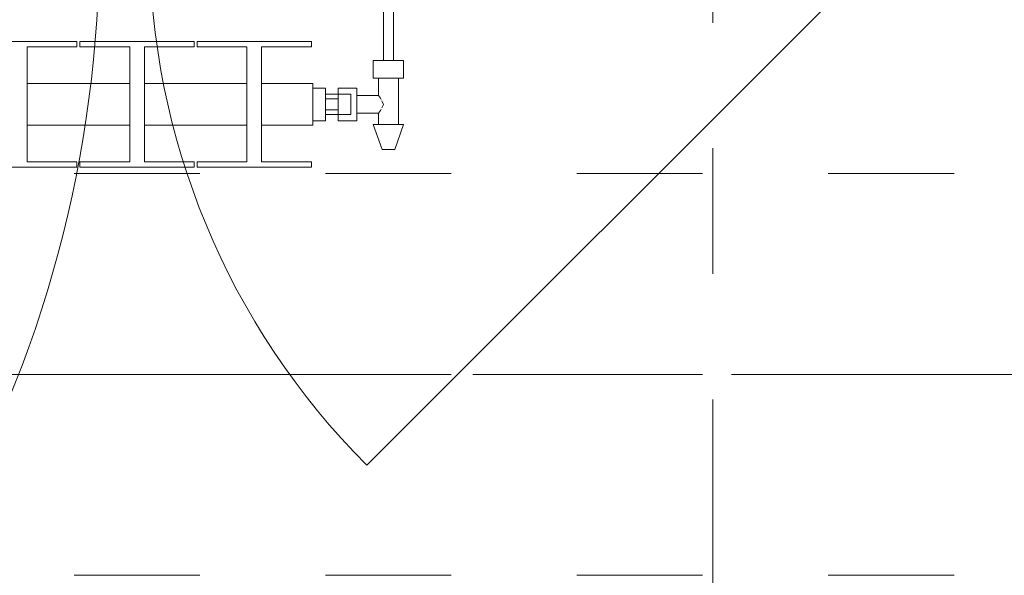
# Model space of a CAD drawing. Header units: metres. Extents: x -4 to 100, y -11 to 17.
# Tile 170 of 256: x 9.937 to 10.72, y 12.99 to 13.432. Entities that reach past the tile are written whole.
import ezdxf

# ---------------------------------------------------------------- set-up
doc = ezdxf.new("R2010")
doc.units = ezdxf.units.M
doc.header["$MEASUREMENT"] = 0
for name, pattern in [('Achse', [0.2, 0.1, -0.05, 0, -0.05]), ('Schnittlinie', [0.3, 0.15, -0.075, 0, -0.075]), ('Strichlinie doppelt', [0.546806, 0.264583, -0.105833, 0.070556, -0.105833]), ('Untersicht', [0.1, 0.075, -0.025]), ('Wipeout_Contour', [1, 0, -1])]:
    doc.linetypes.add(name, pattern=pattern)
for name, color, linetype in [('152 - Bemaßung_ Beschriftung.Ausbau', 7, 'Continuous'), ('201a - Marker.Schnitt - optisch Grundriss', 7, 'Continuous'), ('451 - Universal.Achsen Raster', 7, 'Continuous'), ('604 - Struktur.Wand Aussen', 7, 'Continuous'), ('608 - Struktur.Träger', 7, 'Continuous'), ('801 - HKLSE.Heizung_ Klima_ Lüftung', 7, 'Continuous')]:
    doc.layers.add(name, color=color, linetype=linetype)
doc.styles.add('ERSTELLTER_STIL_2', font='txt')
doc.dimstyles.new('ERSTELLTER_STIL__5', dxfattribs={"dimtxt": 0.1, "dimasz": 0.0532, "dimexe": 0.18, "dimexo": 0.0625, "dimgap": 0, "dimtad": 1, "dimtih": 1, "dimtoh": 1, "dimzin": 0, "dimdsep": 46, "dimtxsty": 'ERSTELLTER_STIL_2', "dimblk": 'ARROWHEAD_2', "dimblk1": 'ARROWHEAD_2', "dimblk2": 'ARROWHEAD_2', "dimcen": 0.09, "dimse1": 1, "dimse2": 1, "dimclrd": 7, "dimclre": 7, "dimclrt": 7, "dimazin": 0, "dimtfac": 1, "dimtdec": 4, "dimtmove": 0, "dimatfit": 3, "dimfxl": 1, "dimtolj": 1, "dimtzin": 0, "dimarcsym": 0})

# ---------------------------------------------------------------- blocks, each defined once
blk = doc.blocks.new('*D321')
at = {"layer": '152 - Bemaßung_ Beschriftung.Ausbau', "color": 7, "linetype": 'Continuous', "lineweight": 5}
for p, q in [((7.79499, 15.3025), (7.79499, 15.4075)), ((7.6652, 15.39), (7.62478, 15.32)), ((7.8152, 15.39), (7.77478, 15.32)), ((7.64499, 15.355), (7.79499, 15.355)), ((7.79499, 15.355), (11.25, 15.355))]:
    blk.add_line(p, q, dxfattribs=at)
blk = doc.blocks.new('ARROWHEAD_2')
at = {"color": 0, "linetype": 'Continuous', "lineweight": 0}
for p, q in [((-0.378, -0.655), (0.378, 0.655)), ((0, 0), (-1, 0))]:
    blk.add_line(p, q, dxfattribs=at)
blk = doc.blocks.new('*D322')
at = {"layer": '152 - Bemaßung_ Beschriftung.Ausbau', "color": 7, "linetype": 'Continuous', "lineweight": 5}
for p, q in [((7.8152, 15.39), (7.77478, 15.32)), ((11.27021, 15.39), (11.22979, 15.32)), ((7.79499, 15.355), (11.25, 15.355))]:
    blk.add_line(p, q, dxfattribs=at)
at = {"layer": '152 - Bemaßung_ Beschriftung.Ausbau', "color": 7, "lineweight": 5, "char_height": 0.1, "attachment_point": 7, "style": 'ERSTELLTER_STIL_2'}
for s, insert in [('\\A1;{\\pql;\\fArial|b0|i0|c0|p38;3,45\\fArial|b0|i0|c0|p38;\\A1{\\H.66x;\\S5^  ;}}', (9.28854, 15.35559)), ('\\A1;{\\pql;\\fArial|b0|i0|c0|p38;16}', (11.078, 15.375))]:
    blk.add_mtext(s, dxfattribs=dict(at, insert=insert))
blk = doc.blocks.new('*D323')
at = {"layer": '152 - Bemaßung_ Beschriftung.Ausbau', "color": 7, "linetype": 'Continuous', "lineweight": 5}
for p, q in [((11.25, 15.3025), (11.25, 15.4075)), ((11.41, 15.3025), (11.41, 15.4075)), ((11.27021, 15.39), (11.22979, 15.32)), ((11.43021, 15.39), (11.38979, 15.32)), ((7.79499, 15.355), (11.25, 15.355)), ((11.25, 15.355), (11.41, 15.355)), ((11.41, 15.355), (14.84, 15.355))]:
    blk.add_line(p, q, dxfattribs=at)

msp = doc.modelspace()

# ---------------------------------------------------------------- linework, layer by layer
at = {"layer": '201a - Marker.Schnitt - optisch Grundriss', "color": 7, "linetype": 'Schnittlinie', "lineweight": 13}
msp.add_line((10.48801, 14.48), (10.48801, -0.78), dxfattribs=at)
at = {"layer": '451 - Universal.Achsen Raster', "color": 160, "linetype": 'Strichlinie doppelt', "lineweight": 9, "true_color": 0x3232ff}
msp.add_line((64.93502, 13.14998), (-3.175, 13.14998), dxfattribs=at)
at = {"layer": '608 - Struktur.Träger', "color": 7, "linetype": 'Untersicht', "lineweight": 13}
for p, q in [((0.37999, 13.30998), (11.47999, 13.30998)), ((0.37999, 12.98998), (11.47999, 12.98998))]:
    msp.add_line(p, q, dxfattribs=at)
at = {"layer": '608 - Struktur.Träger', "color": 7, "linetype": 'Achse', "lineweight": 9}
msp.add_line((0.37999, 13.14998), (11.47999, 13.14998), dxfattribs=at)

# ---------------------------------------------------------------- wipeouts: each hides what was drawn before it
at = {"color": 254, "linetype": 'Wipeout_Contour', "lineweight": 0, "ltscale": 3997.284571}
msp.add_wipeout([(8.76999, 13.38167), (8.76999, 13.34833), (8.81082, 13.34833), (8.81082, 13.31917), (8.77116, 13.31917), (8.77116, 13.315), (8.86216, 13.315), (8.86216, 13.31917), (8.82249, 13.31917), (8.82249, 13.34833), (8.90416, 13.34833), (8.90416, 13.31917), (8.86449, 13.31917), (8.86449, 13.315), (8.95549, 13.315), (8.95549, 13.31917), (8.91582, 13.31917), (8.91582, 13.34833), (8.99749, 13.34833), (8.99749, 13.31917), (8.95782, 13.31917), (8.95782, 13.315), (9.04882, 13.315), (9.04882, 13.31917), (9.00916, 13.31917), (9.00916, 13.34833), (9.09082, 13.34833), (9.09082, 13.31917), (9.05116, 13.31917), (9.05116, 13.315), (9.14216, 13.315), (9.14216, 13.31917), (9.10249, 13.31917), (9.10249, 13.34833), (9.18416, 13.34833), (9.18416, 13.31917), (9.14449, 13.31917), (9.14449, 13.315), (9.23549, 13.315), (9.23549, 13.31917), (9.19582, 13.31917), (9.19582, 13.34833), (9.27749, 13.34833), (9.27749, 13.31917), (9.23782, 13.31917), (9.23782, 13.315), (9.32882, 13.315), (9.32882, 13.31917), (9.28916, 13.31917), (9.28916, 13.34833), (9.37082, 13.34833), (9.37082, 13.31917), (9.33116, 13.31917), (9.33116, 13.315), (9.42216, 13.315), (9.42216, 13.31917), (9.38249, 13.31917), (9.38249, 13.34833), (9.46416, 13.34833), (9.46416, 13.31917), (9.42449, 13.31917), (9.42449, 13.315), (9.51549, 13.315), (9.51549, 13.31917), (9.47582, 13.31917), (9.47582, 13.34833), (9.55749, 13.34833), (9.55749, 13.31917), (9.51782, 13.31917), (9.51782, 13.315), (9.60882, 13.315), (9.60882, 13.31917), (9.56916, 13.31917), (9.56916, 13.34833), (9.65082, 13.34833), (9.65082, 13.31917), (9.61116, 13.31917), (9.61116, 13.315), (9.70216, 13.315), (9.70216, 13.31917), (9.66249, 13.31917), (9.66249, 13.34833), (9.74416, 13.34833), (9.74416, 13.31917), (9.70449, 13.31917), (9.70449, 13.315), (9.79549, 13.315), (9.79549, 13.31917), (9.75582, 13.31917), (9.75582, 13.34833), (9.83749, 13.34833), (9.83749, 13.31917), (9.79782, 13.31917), (9.79782, 13.315), (9.88882, 13.315), (9.88882, 13.31917), (9.84916, 13.31917), (9.84916, 13.34833), (9.93082, 13.34833), (9.93082, 13.31917), (9.89116, 13.31917), (9.89116, 13.315), (9.98216, 13.315), (9.98216, 13.31917), (9.94249, 13.31917), (9.94249, 13.34833), (10.02416, 13.34833), (10.02416, 13.31917), (9.98449, 13.31917), (9.98449, 13.315), (10.07549, 13.315), (10.07549, 13.31917), (10.03582, 13.31917), (10.03582, 13.34833), (10.11749, 13.34833), (10.11749, 13.31917), (10.07782, 13.31917), (10.07782, 13.315), (10.16882, 13.315), (10.16882, 13.31917), (10.12916, 13.31917), (10.12916, 13.34833), (10.16999, 13.34833), (10.16999, 13.38167), (10.12916, 13.38167), (10.12916, 13.41083), (10.16882, 13.41083), (10.16882, 13.415), (10.07782, 13.415), (10.07782, 13.41083), (10.11749, 13.41083), (10.11749, 13.38167), (10.03582, 13.38167), (10.03582, 13.41083), (10.07549, 13.41083), (10.07549, 13.415), (9.98449, 13.415), (9.98449, 13.41083), (10.02416, 13.41083), (10.02416, 13.38167), (9.94249, 13.38167), (9.94249, 13.41083), (9.98216, 13.41083), (9.98216, 13.415), (9.89116, 13.415), (9.89116, 13.41083), (9.93082, 13.41083), (9.93082, 13.38167), (9.84916, 13.38167), (9.84916, 13.41083), (9.88882, 13.41083), (9.88882, 13.415), (9.79782, 13.415), (9.79782, 13.41083), (9.83749, 13.41083), (9.83749, 13.38167), (9.75582, 13.38167), (9.75582, 13.41083), (9.79549, 13.41083), (9.79549, 13.415), (9.70449, 13.415), (9.70449, 13.41083), (9.74416, 13.41083), (9.74416, 13.38167), (9.66249, 13.38167), (9.66249, 13.41083), (9.70216, 13.41083), (9.70216, 13.415), (9.61116, 13.415), (9.61116, 13.41083), (9.65082, 13.41083), (9.65082, 13.38167), (9.56916, 13.38167), (9.56916, 13.41083), (9.60882, 13.41083), (9.60882, 13.415), (9.51782, 13.415), (9.51782, 13.41083), (9.55749, 13.41083), (9.55749, 13.38167), (9.47582, 13.38167), (9.47582, 13.41083), (9.51549, 13.41083), (9.51549, 13.415), (9.42449, 13.415), (9.42449, 13.41083), (9.46416, 13.41083), (9.46416, 13.38167), (9.38249, 13.38167), (9.38249, 13.41083), (9.42216, 13.41083), (9.42216, 13.415), (9.33116, 13.415), (9.33116, 13.41083), (9.37082, 13.41083), (9.37082, 13.38167), (9.28916, 13.38167), (9.28916, 13.41083), (9.32882, 13.41083), (9.32882, 13.415), (9.23782, 13.415), (9.23782, 13.41083), (9.27749, 13.41083), (9.27749, 13.38167), (9.19582, 13.38167), (9.19582, 13.41083), (9.23549, 13.41083), (9.23549, 13.415), (9.14449, 13.415), (9.14449, 13.41083), (9.18416, 13.41083), (9.18416, 13.38167), (9.10249, 13.38167), (9.10249, 13.41083), (9.14216, 13.41083), (9.14216, 13.415), (9.05116, 13.415), (9.05116, 13.41083), (9.09082, 13.41083), (9.09082, 13.38167), (9.00916, 13.38167), (9.00916, 13.41083), (9.04882, 13.41083), (9.04882, 13.415), (8.95782, 13.415), (8.95782, 13.41083), (8.99749, 13.41083), (8.99749, 13.38167), (8.91582, 13.38167), (8.91582, 13.41083), (8.95549, 13.41083), (8.95549, 13.415), (8.86449, 13.415), (8.86449, 13.41083), (8.90416, 13.41083), (8.90416, 13.38167), (8.82249, 13.38167), (8.82249, 13.41083), (8.86216, 13.41083), (8.86216, 13.415), (8.77116, 13.415), (8.77116, 13.41083), (8.81082, 13.41083), (8.81082, 13.38167)], dxfattribs=at).dxf.layer = '801 - HKLSE.Heizung_ Klima_ Lüftung'

# ---------------------------------------------------------------- next in the draw order: linework, layer by layer
at = {"layer": '604 - Struktur.Wand Aussen', "color": 7, "linetype": 'Continuous', "lineweight": 9}
msp.add_arc((9.04, 13.495), 0.96, 330, 0, dxfattribs=at)
at = {"layer": '801 - HKLSE.Heizung_ Klima_ Lüftung', "color": 7, "linetype": 'Continuous', "lineweight": 5}
for p, q in [((9.98216, 13.415), (9.89116, 13.415)), ((9.98216, 13.41083), (9.98216, 13.415)), ((9.98449, 13.415), (9.98449, 13.41083)), ((10.07549, 13.415), (9.98449, 13.415)), ((9.98449, 13.415), (9.98449, 13.41083)), ((10.07549, 13.41083), (10.07549, 13.415)), ((10.07549, 13.41083), (10.07549, 13.415)), ((10.07782, 13.415), (10.07782, 13.41083)), ((10.07782, 13.415), (10.07782, 13.41083)), ((9.94249, 13.31917), (9.94249, 13.41083)), ((9.94249, 13.41083), (9.98216, 13.41083)), ((9.98449, 13.41083), (10.02416, 13.41083)), ((10.02416, 13.41083), (10.02416, 13.31917)), ((10.03582, 13.31917), (10.03582, 13.41083)), ((10.03582, 13.41083), (10.07549, 13.41083)), ((10.07782, 13.41083), (10.11749, 13.41083)), ((10.11749, 13.41083), (10.11749, 13.31917)), ((10.12916, 13.31917), (10.12916, 13.41083)), ((9.94249, 13.38167), (10.02416, 13.38167)), ((10.03582, 13.38167), (10.11749, 13.38167)), ((9.94249, 13.34833), (10.02416, 13.34833)), ((10.03582, 13.34833), (10.11749, 13.34833)), ((9.98216, 13.31917), (9.94249, 13.31917)), ((9.98216, 13.315), (9.98216, 13.31917)), ((9.98449, 13.31917), (9.98449, 13.315)), ((10.02416, 13.31917), (9.98449, 13.31917)), ((9.98449, 13.31917), (9.98449, 13.315)), ((10.07549, 13.31917), (10.03582, 13.31917)), ((10.07549, 13.315), (10.07549, 13.31917)), ((10.07549, 13.315), (10.07549, 13.31917)), ((10.07782, 13.31917), (10.07782, 13.315)), ((10.11749, 13.31917), (10.07782, 13.31917)), ((10.07782, 13.31917), (10.07782, 13.315)), ((10.16882, 13.31917), (10.12916, 13.31917)), ((10.16882, 13.315), (10.16882, 13.31917)), ((9.89116, 13.315), (9.98216, 13.315)), ((9.89116, 13.315), (9.98216, 13.315)), ((9.98449, 13.315), (10.07549, 13.315)), ((9.98449, 13.315), (10.07549, 13.315)), ((10.07782, 13.315), (10.16882, 13.315)), ((10.07782, 13.315), (10.16882, 13.315))]:
    msp.add_line(p, q, dxfattribs=at)

# ---------------------------------------------------------------- next in the draw order: wipeouts: each hides what was drawn before it
at = {"color": 254, "linetype": 'Wipeout_Contour', "lineweight": 0, "ltscale": 533.316377}
msp.add_wipeout([(10.16999, 13.35201), (10.17999, 13.35201), (10.17999, 13.357), (10.18999, 13.357), (10.18999, 13.352), (10.20499, 13.352), (10.20499, 13.358), (10.22199, 13.358), (10.22199, 13.349), (10.21799, 13.349), (10.22499, 13.329), (10.23499, 13.329), (10.24199, 13.349), (10.23799, 13.349), (10.23799, 13.386), (10.24199, 13.386), (10.24199, 13.4), (10.23399, 13.4), (10.23399, 13.455), (10.22599, 13.455), (10.22599, 13.4), (10.21799, 13.4), (10.21799, 13.386), (10.22199, 13.386), (10.22199, 13.372), (10.20499, 13.372), (10.20499, 13.378), (10.18999, 13.378), (10.18999, 13.373), (10.17999, 13.373), (10.17999, 13.37799), (10.16999, 13.37799)], dxfattribs=at).dxf.layer = '801 - HKLSE.Heizung_ Klima_ Lüftung'

# ---------------------------------------------------------------- next in the draw order: linework, layer by layer
at = {"layer": '604 - Struktur.Wand Aussen', "color": 7, "linetype": 'Continuous', "lineweight": 9}
msp.add_line((10.63, 13.495), (10.21281, 13.07781), dxfattribs=at)
msp.add_arc((10.63, 13.495), 0.59, 180, 225, dxfattribs=at)
at = {"layer": '801 - HKLSE.Heizung_ Klima_ Lüftung', "color": 7, "linetype": 'Continuous', "lineweight": 5}
for p, q in [((10.22599, 13.455), (10.22599, 13.4)), ((10.23399, 13.455), (10.23399, 13.4)), ((10.16882, 13.415), (10.07782, 13.415)), ((10.16882, 13.41083), (10.16882, 13.415)), ((10.12916, 13.41083), (10.16882, 13.41083)), ((10.21799, 13.4), (10.22399, 13.4)), ((10.21799, 13.4), (10.21799, 13.386)), ((10.22399, 13.4), (10.23599, 13.4)), ((10.22599, 13.4), (10.22716, 13.4)), ((10.22716, 13.4), (10.22999, 13.4)), ((10.22999, 13.4), (10.23282, 13.4)), ((10.23282, 13.4), (10.23399, 13.4)), ((10.23599, 13.4), (10.24199, 13.4)), ((10.24199, 13.4), (10.24199, 13.386)), ((10.12916, 13.38167), (10.16999, 13.38167)), ((10.16999, 13.38167), (10.16999, 13.37679)), ((10.21799, 13.386), (10.22399, 13.386)), ((10.22199, 13.386), (10.22199, 13.372)), ((10.22399, 13.386), (10.23599, 13.386)), ((10.23599, 13.386), (10.24199, 13.386)), ((10.23799, 13.386), (10.23799, 13.349)), ((10.16999, 13.37799), (10.17999, 13.37799)), ((10.16999, 13.37679), (10.16999, 13.365)), ((10.17999, 13.37799), (10.17999, 13.365)), ((10.18999, 13.373), (10.17999, 13.373)), ((10.18999, 13.373), (10.18999, 13.378)), ((10.18999, 13.378), (10.18999, 13.3715)), ((10.20499, 13.378), (10.18999, 13.378)), ((10.18999, 13.373), (10.18999, 13.37066)), ((10.18999, 13.373), (10.19999, 13.373)), ((10.18999, 13.373), (10.18999, 13.37066)), ((10.19999, 13.373), (10.19999, 13.37066)), ((10.20499, 13.378), (10.20499, 13.3715)), ((10.22199, 13.372), (10.20499, 13.372)), ((10.22199, 13.372), (10.2237, 13.36995)), ((10.16999, 13.365), (10.16999, 13.35321)), ((10.17999, 13.36933), (10.18999, 13.36933)), ((10.17999, 13.365), (10.17999, 13.35201)), ((10.18999, 13.3715), (10.18999, 13.36933)), ((10.18999, 13.37066), (10.18999, 13.365)), ((10.18999, 13.37066), (10.18999, 13.36933)), ((10.18999, 13.36933), (10.18999, 13.365)), ((10.18999, 13.365), (10.18999, 13.36067)), ((10.18999, 13.365), (10.18999, 13.35934)), ((10.19999, 13.37066), (10.19999, 13.365)), ((10.19999, 13.365), (10.19999, 13.35934)), ((10.20499, 13.3715), (10.20499, 13.3585)), ((10.2237, 13.36995), (10.22422, 13.36889)), ((10.22473, 13.36785), (10.22612, 13.365)), ((10.22612, 13.365), (10.22473, 13.36215)), ((10.17999, 13.36067), (10.18999, 13.36067)), ((10.18999, 13.357), (10.17999, 13.357)), ((10.18999, 13.36067), (10.18999, 13.3585)), ((10.18999, 13.36067), (10.18999, 13.35934)), ((10.18999, 13.35934), (10.18999, 13.357)), ((10.18999, 13.35934), (10.18999, 13.357)), ((10.18999, 13.3585), (10.18999, 13.352)), ((10.18999, 13.357), (10.19999, 13.357)), ((10.18999, 13.352), (10.18999, 13.357)), ((10.19999, 13.35934), (10.19999, 13.357)), ((10.20499, 13.3585), (10.20499, 13.352)), ((10.22199, 13.358), (10.20499, 13.358)), ((10.2237, 13.36005), (10.22199, 13.358)), ((10.22199, 13.358), (10.22199, 13.349)), ((10.22422, 13.36111), (10.2237, 13.36005)), ((10.12916, 13.34833), (10.16999, 13.34833)), ((10.16999, 13.35321), (10.16999, 13.34833)), ((10.16999, 13.35201), (10.17999, 13.35201)), ((10.16999, 13.35201), (10.17999, 13.35201)), ((10.16999, 13.35201), (10.17999, 13.35201)), ((10.16999, 13.35201), (10.17999, 13.35201)), ((10.20499, 13.352), (10.18999, 13.352)), ((10.21799, 13.349), (10.2215, 13.349)), ((10.21799, 13.349), (10.22499, 13.329)), ((10.2215, 13.349), (10.22999, 13.349)), ((10.22999, 13.349), (10.23847, 13.349)), ((10.24199, 13.349), (10.23499, 13.329)), ((10.23847, 13.349), (10.24199, 13.349)), ((10.22499, 13.329), (10.22645, 13.329)), ((10.22645, 13.329), (10.22999, 13.329)), ((10.22999, 13.329), (10.23352, 13.329)), ((10.23352, 13.329), (10.23499, 13.329))]:
    msp.add_line(p, q, dxfattribs=at)

# ---------------------------------------------------------------- next in the draw order: dimensions: what is measured, and where the dimension line sits
at = {"layer": '152 - Bemaßung_ Beschriftung.Ausbau', "color": 7, "linetype": 'Continuous', "lineweight": 5}
for base, p1, p2, picture, middle in [((11.25, 15.355), (7.79499, 10.74998), (11.25, 10.73589), '*D322', (9.55348, 15.425)), ((7.79499, 15.355), (7.64499, 10.74998), (7.79499, 10.74998), '*D321', (7.54922, 15.425)), ((11.41, 15.355), (11.25, 10.73589), (11.41, 10.73589), '*D323', (11.15423, 15.425))]:
    dim = msp.add_linear_dim(base=base, p1=p1, p2=p2, angle=0, dimstyle='ERSTELLTER_STIL__5', dxfattribs=at)
    dim.commit()
    dim.dimension.update_dxf_attribs({"geometry": picture, "text_midpoint": middle, "dimtype": 160})

doc.saveas('drawing.dxf')
